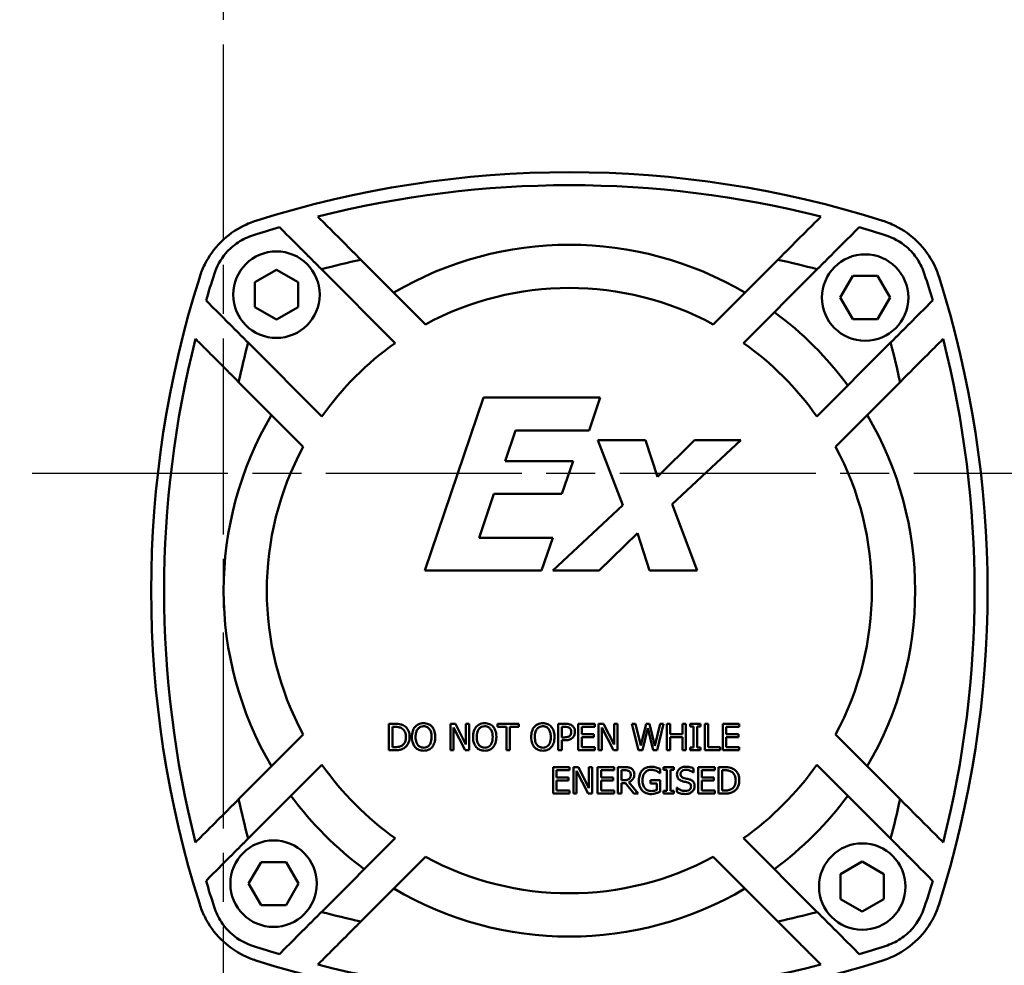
# Model space of a CAD drawing. Header units: millimetres. Extents: x 0 to 1680, y 0 to 1188.
# Tile 23 of 27: x 1271 to 1384, y 713 to 823. Entities that reach past the tile are written whole.
import ezdxf

# ---------------------------------------------------------------- set-up
doc = ezdxf.new("R2010")
doc.units = ezdxf.units.MM
doc.header["$LTSCALE"] = 4
doc.linetypes.add('CHAIN', pattern=[0.7087, 0.4724, -0.0591, 0.1181, -0.0591])
doc.layers.add('Видимый контур (ГОСТ)', color=7, linetype='Continuous', lineweight=50)
doc.layers.add('Осевая линия (ГОСТ)', color=7, linetype='Continuous', lineweight=25)

msp = doc.modelspace()

# ---------------------------------------------------------------- linework, layer by layer
at = {"layer": 'Видимый контур (ГОСТ)'}
for p, q in [((1317.476, 787.385), (1309.999, 794.861)), ((1358.244, 794.861), (1350.768, 787.385)), ((1297.736, 792.264), (1300.236, 793.707)), ((1300.236, 793.707), (1302.736, 792.264)), ((1305.443, 793.761), (1313.982, 785.222)), ((1354.261, 785.222), (1362.8, 793.761)), ((1365.458, 790.483), (1366.901, 792.983)), ((1366.901, 792.983), (1369.788, 792.983)), ((1369.788, 792.983), (1371.232, 790.483)), ((1297.736, 789.377), (1297.736, 792.264)), ((1302.736, 792.264), (1302.736, 789.377)), ((1366.901, 787.983), (1365.458, 790.483)), ((1371.232, 790.483), (1369.788, 787.983)), ((1300.236, 787.933), (1297.736, 789.377)), ((1302.736, 789.377), (1300.236, 787.933)), ((1369.788, 787.983), (1366.901, 787.983)), ((1305.497, 776.737), (1296.958, 785.276)), ((1371.286, 785.276), (1362.747, 776.737)), ((1295.857, 780.719), (1303.334, 773.243)), ((1364.91, 773.243), (1372.386, 780.719)), ((1324.184, 778.911), (1317.393, 758.911)), ((1337.701, 778.911), (1324.184, 778.911)), ((1336.421, 775.102), (1337.701, 778.911)), ((1326.697, 771.585), (1327.896, 775.102)), ((1327.896, 775.102), (1336.421, 775.102)), ((1342.92, 774), (1337.41, 774)), ((1337.41, 774), (1340.311, 766.464)), ((1344.314, 769.754), (1342.92, 774)), ((1348.593, 774), (1344.314, 769.754)), ((1346, 766.577), (1353.974, 774)), ((1353.974, 774), (1348.593, 774)), ((1334.557, 771.585), (1326.697, 771.585)), ((1333.261, 767.776), (1334.557, 771.585)), ((1323.682, 762.72), (1325.4, 767.776)), ((1325.4, 767.776), (1333.261, 767.776)), ((1340.311, 766.464), (1332.191, 758.911)), ((1348.917, 758.911), (1346, 766.577)), ((1332.207, 762.72), (1323.682, 762.72)), ((1330.91, 758.911), (1332.207, 762.72)), ((1337.588, 758.911), (1342.013, 763.238)), ((1342.013, 763.238), (1343.406, 758.911)), ((1317.393, 758.911), (1330.91, 758.911)), ((1332.191, 758.911), (1337.588, 758.911)), ((1343.406, 758.911), (1348.917, 758.911)), ((1313.932, 741.198), (1313.238, 741.198)), ((1313.238, 741.198), (1313.238, 738.15)), ((1313.643, 738.5), (1313.643, 740.847)), ((1313.643, 740.847), (1313.952, 740.847)), ((1320.932, 741.198), (1320.357, 741.198)), ((1320.357, 741.198), (1320.357, 738.15)), ((1320.735, 738.15), (1320.735, 740.778)), ((1320.735, 740.778), (1322.083, 738.15)), ((1322.16, 738.785), (1320.932, 741.198)), ((1322.538, 741.198), (1322.16, 741.198)), ((1322.16, 741.198), (1322.16, 738.785)), ((1322.538, 738.15), (1322.538, 741.198)), ((1328.261, 741.198), (1325.811, 741.198)), ((1325.811, 741.198), (1325.811, 740.837)), ((1325.811, 740.837), (1326.833, 740.837)), ((1326.833, 740.837), (1326.833, 738.15)), ((1327.238, 738.15), (1327.238, 740.837)), ((1327.238, 740.837), (1328.261, 740.837)), ((1328.261, 740.837), (1328.261, 741.198)), ((1333.611, 741.198), (1332.845, 741.198)), ((1332.845, 741.198), (1332.845, 738.15)), ((1333.25, 739.632), (1333.25, 740.847)), ((1333.25, 740.847), (1333.586, 740.847)), ((1335.157, 741.198), (1335.157, 738.15)), ((1337.064, 741.198), (1335.157, 741.198)), ((1335.562, 740.837), (1337.064, 740.837)), ((1335.562, 740.002), (1335.562, 740.837)), ((1337.064, 740.837), (1337.064, 741.198)), ((1338.084, 741.198), (1337.509, 741.198)), ((1337.509, 741.198), (1337.509, 738.15)), ((1337.886, 738.15), (1337.886, 740.778)), ((1337.886, 740.778), (1339.235, 738.15)), ((1339.312, 738.785), (1338.084, 741.198)), ((1339.69, 741.198), (1339.312, 741.198)), ((1339.312, 741.198), (1339.312, 738.785)), ((1339.69, 738.15), (1339.69, 741.198)), ((1341.362, 741.198), (1342.14, 738.15)), ((1341.779, 741.198), (1341.362, 741.198)), ((1342.392, 738.671), (1341.779, 741.198)), ((1342.999, 741.198), (1342.392, 738.671)), ((1342.589, 738.15), (1343.192, 740.679)), ((1343.412, 741.198), (1342.999, 741.198)), ((1343.192, 740.679), (1343.812, 738.15)), ((1344.024, 738.641), (1343.412, 741.198)), ((1344.635, 741.198), (1344.024, 738.641)), ((1344.267, 738.15), (1345.032, 741.198)), ((1345.032, 741.198), (1344.635, 741.198)), ((1345.8, 741.198), (1345.395, 741.198)), ((1345.395, 741.198), (1345.395, 738.15)), ((1345.8, 740.002), (1345.8, 741.198)), ((1347.608, 741.198), (1347.203, 741.198)), ((1347.203, 741.198), (1347.203, 740.002)), ((1347.608, 738.15), (1347.608, 741.198)), ((1348.107, 741.198), (1348.107, 740.887)), ((1349.288, 741.198), (1348.107, 741.198)), ((1348.107, 740.887), (1348.495, 740.887)), ((1348.495, 740.887), (1348.495, 738.461)), ((1348.9, 738.461), (1348.9, 740.887)), ((1348.9, 740.887), (1349.288, 740.887)), ((1349.288, 740.887), (1349.288, 741.198)), ((1350.195, 741.198), (1349.79, 741.198)), ((1349.79, 741.198), (1349.79, 738.15)), ((1350.195, 738.51), (1350.195, 741.198)), ((1351.874, 741.198), (1351.874, 738.15)), ((1353.781, 741.198), (1351.874, 741.198)), ((1352.279, 740.837), (1353.781, 740.837)), ((1352.279, 740.002), (1352.279, 740.837)), ((1353.781, 740.837), (1353.781, 741.198)), ((1303.334, 739.951), (1295.857, 732.475)), ((1333.527, 739.632), (1333.25, 739.632)), ((1336.963, 740.002), (1335.562, 740.002)), ((1335.562, 738.51), (1335.562, 739.642)), ((1335.562, 739.642), (1336.963, 739.642)), ((1336.963, 739.642), (1336.963, 740.002)), ((1347.203, 740.002), (1345.8, 740.002)), ((1345.8, 738.15), (1345.8, 739.642)), ((1345.8, 739.642), (1347.203, 739.642)), ((1347.203, 739.642), (1347.203, 738.15)), ((1353.68, 740.002), (1352.279, 740.002)), ((1352.279, 738.51), (1352.279, 739.642)), ((1352.279, 739.642), (1353.68, 739.642)), ((1353.68, 739.642), (1353.68, 740.002)), ((1372.386, 732.475), (1364.91, 739.951)), ((1313.952, 738.5), (1313.643, 738.5)), ((1333.25, 739.286), (1333.594, 739.286)), ((1333.25, 738.15), (1333.25, 739.286)), ((1337.064, 738.51), (1335.562, 738.51)), ((1337.064, 738.15), (1337.064, 738.51)), ((1348.107, 738.461), (1348.107, 738.15)), ((1348.495, 738.461), (1348.107, 738.461)), ((1349.288, 738.461), (1348.9, 738.461)), ((1349.288, 738.15), (1349.288, 738.461)), ((1351.556, 738.51), (1350.195, 738.51)), ((1351.556, 738.15), (1351.556, 738.51)), ((1353.781, 738.51), (1352.279, 738.51)), ((1353.781, 738.15), (1353.781, 738.51)), ((1313.238, 738.15), (1313.94, 738.15)), ((1320.357, 738.15), (1320.735, 738.15)), ((1322.083, 738.15), (1322.538, 738.15)), ((1326.833, 738.15), (1327.238, 738.15)), ((1332.845, 738.15), (1333.25, 738.15)), ((1335.157, 738.15), (1337.064, 738.15)), ((1337.509, 738.15), (1337.886, 738.15)), ((1339.235, 738.15), (1339.69, 738.15)), ((1342.14, 738.15), (1342.589, 738.15)), ((1343.812, 738.15), (1344.267, 738.15)), ((1345.395, 738.15), (1345.8, 738.15)), ((1347.203, 738.15), (1347.608, 738.15)), ((1348.107, 738.15), (1349.288, 738.15)), ((1349.79, 738.15), (1351.556, 738.15)), ((1351.874, 738.15), (1353.781, 738.15)), ((1296.958, 727.918), (1305.497, 736.457)), ((1334.139, 736.179), (1332.233, 736.179)), ((1332.233, 736.179), (1332.233, 733.131)), ((1334.139, 735.819), (1334.139, 736.179)), ((1334.584, 736.179), (1334.584, 733.131)), ((1335.16, 736.179), (1334.584, 736.179)), ((1336.387, 733.766), (1335.16, 736.179)), ((1336.765, 736.179), (1336.387, 736.179)), ((1336.387, 736.179), (1336.387, 733.766)), ((1336.765, 733.131), (1336.765, 736.179)), ((1339.289, 736.179), (1337.383, 736.179)), ((1337.383, 736.179), (1337.383, 733.131)), ((1339.289, 735.819), (1339.289, 736.179)), ((1340.52, 736.179), (1339.734, 736.179)), ((1339.734, 736.179), (1339.734, 733.131)), ((1344.612, 735.483), (1344.612, 735.972)), ((1346.196, 736.179), (1345.015, 736.179)), ((1345.015, 736.179), (1345.015, 735.868)), ((1346.196, 735.868), (1346.196, 736.179)), ((1348.5, 735.552), (1348.5, 736.036)), ((1350.938, 736.179), (1349.031, 736.179)), ((1349.031, 736.179), (1349.031, 733.131)), ((1350.938, 735.819), (1350.938, 736.179)), ((1352.077, 736.179), (1351.383, 736.179)), ((1351.383, 736.179), (1351.383, 733.131)), ((1362.747, 736.457), (1371.286, 727.918)), ((1332.638, 734.984), (1332.638, 735.819)), ((1332.638, 735.819), (1334.139, 735.819)), ((1334.038, 734.984), (1332.638, 734.984)), ((1334.038, 734.623), (1334.038, 734.984)), ((1334.962, 735.759), (1336.311, 733.131)), ((1334.962, 733.131), (1334.962, 735.759)), ((1337.788, 734.984), (1337.788, 735.819)), ((1337.788, 735.819), (1339.289, 735.819)), ((1339.188, 734.984), (1337.788, 734.984)), ((1339.188, 734.623), (1339.188, 734.984)), ((1340.139, 734.682), (1340.139, 735.829)), ((1340.139, 735.829), (1340.542, 735.829)), ((1344.578, 735.483), (1344.612, 735.483)), ((1345.015, 735.868), (1345.403, 735.868)), ((1345.403, 735.868), (1345.403, 733.443)), ((1345.808, 733.443), (1345.808, 735.868)), ((1345.808, 735.868), (1346.196, 735.868)), ((1348.471, 735.552), (1348.5, 735.552)), ((1349.436, 734.984), (1349.436, 735.819)), ((1349.436, 735.819), (1350.938, 735.819)), ((1350.837, 734.984), (1349.436, 734.984)), ((1350.837, 734.623), (1350.837, 734.984)), ((1351.788, 733.482), (1351.788, 735.829)), ((1351.788, 735.829), (1352.097, 735.829)), ((1332.638, 733.492), (1332.638, 734.623)), ((1332.638, 734.623), (1334.038, 734.623)), ((1337.788, 733.492), (1337.788, 734.623)), ((1337.788, 734.623), (1339.188, 734.623)), ((1340.495, 734.682), (1340.139, 734.682)), ((1340.139, 734.344), (1340.604, 734.344)), ((1340.139, 733.131), (1340.139, 734.344)), ((1340.604, 734.344), (1341.567, 733.131)), ((1342.093, 733.131), (1341.009, 734.458)), ((1344.625, 734.665), (1343.518, 734.665)), ((1343.518, 734.665), (1343.518, 734.309)), ((1343.518, 734.309), (1344.225, 734.309)), ((1344.225, 734.309), (1344.225, 733.522)), ((1344.625, 733.334), (1344.625, 734.665)), ((1346.546, 733.823), (1346.546, 733.314)), ((1346.576, 733.823), (1346.546, 733.823)), ((1349.436, 733.492), (1349.436, 734.623)), ((1349.436, 734.623), (1350.837, 734.623)), ((1332.233, 733.131), (1334.139, 733.131)), ((1334.139, 733.492), (1332.638, 733.492)), ((1334.139, 733.131), (1334.139, 733.492)), ((1334.584, 733.131), (1334.962, 733.131)), ((1336.311, 733.131), (1336.765, 733.131)), ((1337.383, 733.131), (1339.289, 733.131)), ((1339.289, 733.492), (1337.788, 733.492)), ((1339.289, 733.131), (1339.289, 733.492)), ((1339.734, 733.131), (1340.139, 733.131)), ((1341.567, 733.131), (1342.093, 733.131)), ((1345.403, 733.443), (1345.015, 733.443)), ((1345.015, 733.443), (1345.015, 733.131)), ((1345.015, 733.131), (1346.196, 733.131)), ((1346.196, 733.443), (1345.808, 733.443)), ((1346.196, 733.131), (1346.196, 733.443)), ((1349.031, 733.131), (1350.938, 733.131)), ((1350.938, 733.492), (1349.436, 733.492)), ((1350.938, 733.131), (1350.938, 733.492)), ((1351.383, 733.131), (1352.084, 733.131)), ((1352.097, 733.482), (1351.788, 733.482)), ((1313.982, 727.972), (1305.443, 719.433)), ((1362.8, 719.433), (1354.261, 727.972)), ((1309.999, 718.333), (1317.476, 725.809)), ((1350.768, 725.809), (1358.244, 718.333)), ((1297.012, 722.711), (1298.455, 725.211)), ((1298.455, 725.211), (1301.342, 725.211)), ((1301.342, 725.211), (1302.785, 722.711)), ((1365.507, 723.817), (1368.007, 725.261)), ((1368.007, 725.261), (1370.507, 723.817)), ((1365.507, 720.93), (1365.507, 723.817)), ((1370.507, 723.817), (1370.507, 720.93)), ((1298.455, 720.211), (1297.012, 722.711)), ((1302.785, 722.711), (1301.342, 720.211)), ((1301.342, 720.211), (1298.455, 720.211)), ((1368.007, 719.487), (1365.507, 720.93)), ((1370.507, 720.93), (1368.007, 719.487))]:
    msp.add_line(p, q, dxfattribs=at)
for centre in [(1300.236, 790.82), (1368.345, 790.483), (1299.899, 722.711), (1368.007, 722.374)]:
    msp.add_circle(centre, 5, dxfattribs=at)
for centre, radius, start, end in [((1334.122, 684.978), 120, 72.41193, 107.58807), ((1334.122, 684.978), 118.5, 75.78043, 104.21957), ((1334.122, 684.978), 118.5, 106.44552, 107.96847), ((1334.122, 684.978), 118.5, 72.03153, 73.55448), ((1334.122, 756.597), 40, 59.47751, 120.52249), ((1334.122, 684.978), 112.5, 102.3815, 104.76902), ((1334.122, 684.978), 112.5, 75.23098, 77.6185), ((1405.741, 756.597), 118.5, 162.03153, 163.55448), ((1262.503, 756.597), 118.5, 16.44552, 17.96847), ((1405.741, 756.597), 120, 162.41193, 197.58807), ((1262.503, 756.597), 120, 342.41193, 17.58807), ((1334.122, 756.597), 35, 61.60155, 118.39845), ((1334.122, 756.597), 40, 36.37307, 53.62693), ((1405.741, 756.597), 118.5, 165.78043, 194.21957), ((1405.741, 756.597), 112.5, 165.23098, 167.6185), ((1334.122, 756.597), 35, 125.12911, 144.87089), ((1334.122, 756.597), 35, 35.12911, 54.87089), ((1262.503, 756.597), 112.5, 12.3815, 14.76902), ((1262.503, 756.597), 118.5, 345.78043, 14.21957), ((1334.122, 756.597), 40, 149.47751, 210.52249), ((1334.122, 756.597), 40, 329.47751, 30.52249), ((1334.122, 756.597), 35, 151.60155, 208.39845), ((1334.122, 756.597), 35, 331.60155, 28.39845), ((1334.122, 756.597), 35, 215.12911, 234.87089), ((1334.122, 756.597), 35, 305.12911, 324.87089), ((1334.122, 756.597), 40, 216.37307, 233.62693), ((1334.122, 756.597), 40, 306.37307, 323.62693), ((1405.741, 756.597), 112.5, 192.3815, 194.76902), ((1262.503, 756.597), 112.5, 345.23098, 347.6185), ((1334.122, 756.597), 35, 241.60155, 298.39845), ((1405.741, 756.597), 118.5, 196.44552, 197.96847), ((1262.503, 756.597), 118.5, 342.03153, 343.55448), ((1334.122, 756.597), 40, 239.47751, 300.52249), ((1334.122, 828.216), 112.5, 255.23098, 257.6185), ((1334.122, 828.216), 112.5, 282.3815, 284.76902), ((1334.122, 828.216), 118.5, 252.03153, 253.55448), ((1334.122, 828.216), 118.5, 286.44552, 287.96847), ((1334.122, 828.216), 120, 252.41193, 287.58807), ((1334.122, 828.216), 118.5, 255.78043, 284.21957)]:
    msp.add_arc(centre, radius, start, end, dxfattribs=at)
for points, weights in [([(1309.999, 794.861), (1307.571, 797.29), (1305.013, 799.847)], [1, 1.00046619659, 1]), ([(1363.23, 799.847), (1360.672, 797.29), (1358.244, 794.861)], [1, 1.00046619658, 1]), ([(1300.574, 798.63), (1303.072, 796.132), (1305.443, 793.761)], [1, 1.0004445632, 1]), ([(1362.8, 793.761), (1365.172, 796.132), (1367.669, 798.63)], [1, 1.00044456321, 1]), ([(1296.958, 785.276), (1294.586, 787.647), (1292.089, 790.145)], [1, 1.0004445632, 1]), ([(1376.155, 790.145), (1373.657, 787.647), (1371.286, 785.276)], [1, 1.00044456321, 1]), ([(1290.871, 785.705), (1293.429, 783.147), (1295.857, 780.719)], [1, 1.00046619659, 1]), ([(1372.386, 780.719), (1374.814, 783.147), (1377.372, 785.705)], [1, 1.00046619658, 1]), ([(1295.857, 732.475), (1293.429, 730.047), (1290.871, 727.489)], [1, 1.00046619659, 1]), ([(1377.372, 727.489), (1374.814, 730.047), (1372.386, 732.475)], [1, 1.00046619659, 1]), ([(1292.089, 723.049), (1294.586, 725.547), (1296.958, 727.918)], [1, 1.0004445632, 1]), ([(1371.286, 727.918), (1373.657, 725.547), (1376.155, 723.049)], [1, 1.0004445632, 1]), ([(1305.443, 719.433), (1303.072, 717.062), (1300.574, 714.564)], [1, 1.00044456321, 1]), ([(1367.669, 714.564), (1365.172, 717.062), (1362.8, 719.433)], [1, 1.00044456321, 1]), ([(1305.013, 713.347), (1307.571, 715.904), (1309.999, 718.333)], [1, 1.00046619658, 1]), ([(1358.244, 718.333), (1360.672, 715.904), (1363.23, 713.347)], [1, 1.00046619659, 1])]:
    msp.add_rational_spline(points, weights, degree=2, dxfattribs=at)
for points, knots in [([(1296.422, 798.786), (1295.461, 798.307), (1294.578, 797.674), (1293.045, 796.14), (1292.412, 795.258), (1291.933, 794.297)], [0, 0, 0, 0, 0.32536305, 0.32536305, 0.65074335, 0.65074335, 0.65074335, 0.65074335]), ([(1376.31, 794.297), (1375.831, 795.258), (1375.198, 796.14), (1373.665, 797.674), (1372.783, 798.307), (1371.822, 798.786)], [0, 0, 0, 0, 0.32536304, 0.32536304, 0.65074335, 0.65074335, 0.65074335, 0.65074335]), ([(1293.02, 793.153), (1293.314, 794.058), (1293.763, 794.894), (1294.794, 796.096), (1295.269, 796.512), (1296.347, 797.218), (1296.941, 797.496), (1297.565, 797.698)], [0, 0, 0, 0, 0.28542249, 0.28542249, 0.47565776, 0.47565776, 0.67255588, 0.67255588, 0.67255588, 0.67255588]), ([(1370.678, 797.698), (1371.583, 797.405), (1372.418, 796.955), (1373.62, 795.924), (1374.036, 795.449), (1374.743, 794.371), (1375.021, 793.777), (1375.223, 793.153)], [0, 0, 0, 0, 0.28542249, 0.28542249, 0.47565777, 0.47565777, 0.67255588, 0.67255588, 0.67255588, 0.67255588]), ([(1315.024, 740.956), (1314.869, 741.057), (1314.698, 741.11), (1314.416, 741.184), (1314.166, 741.198), (1313.932, 741.198)], [-0.10345047, -0.10345047, -0.10345047, -0.10345047, -0.07008901, -0.07008901, 0, 0, 0, 0]), ([(1313.952, 740.847), (1314.099, 740.847), (1314.266, 740.838), (1314.498, 740.783), (1314.62, 740.745), (1314.757, 740.664)], [-0.12641793, -0.12641793, -0.12641793, -0.12641793, -0.04778977, -0.04778977, 0, 0, 0, 0]), ([(1314.757, 740.664), (1314.84, 740.614), (1314.913, 740.552), (1315.038, 740.403), (1315.087, 740.318), (1315.195, 740.054), (1315.219, 739.863), (1315.219, 739.676)], [-0.11428635, -0.11428635, -0.11428635, -0.11428635, -0.0853805, -0.0853805, -0.05598511, -0.05598511, 0, 0, 0, 0]), ([(1315.642, 739.671), (1315.642, 739.842), (1315.624, 740.013), (1315.528, 740.363), (1315.456, 740.493), (1315.294, 740.736), (1315.171, 740.858), (1315.024, 740.956)], [-0.11820854, -0.11820854, -0.11820854, -0.11820854, -0.08750115, -0.08750115, -0.05298956, -0.05298956, 0, 0, 0, 0]), ([(1316.274, 740.849), (1316.137, 740.686), (1316.055, 740.505), (1315.933, 740.133), (1315.908, 739.9), (1315.908, 739.674)], [-0.11739619, -0.11739619, -0.11739619, -0.11739619, -0.06784213, -0.06784213, 0, 0, 0, 0]), ([(1317.254, 741.262), (1317.145, 741.262), (1317.036, 741.252), (1316.828, 741.207), (1316.732, 741.175), (1316.499, 741.061), (1316.377, 740.967), (1316.274, 740.849)], [-0.11029232, -0.11029232, -0.11029232, -0.11029232, -0.07768654, -0.07768654, -0.04703091, -0.04703091, 0, 0, 0, 0]), ([(1316.331, 739.674), (1316.331, 739.833), (1316.345, 740.063), (1316.457, 740.396), (1316.508, 740.503), (1316.58, 740.595)], [-0.10553454, -0.10553454, -0.10553454, -0.10553454, -0.03504873, -0.03504873, 0, 0, 0, 0]), ([(1316.58, 740.595), (1316.624, 740.651), (1316.673, 740.703), (1316.792, 740.797), (1316.852, 740.827), (1317.013, 740.894), (1317.135, 740.911), (1317.257, 740.911)], [-0.066234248, -0.066234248, -0.066234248, -0.066234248, -0.052334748, -0.052334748, -0.036526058, -0.036526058, 0, 0, 0, 0]), ([(1318.238, 740.849), (1318.178, 740.917), (1318.111, 740.976), (1317.947, 741.093), (1317.86, 741.135), (1317.625, 741.233), (1317.441, 741.262), (1317.254, 741.262)], [-0.093036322, -0.093036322, -0.093036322, -0.093036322, -0.076429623, -0.076429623, -0.055959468, -0.055959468, 0, 0, 0, 0]), ([(1317.257, 740.911), (1317.336, 740.911), (1317.415, 740.903), (1317.565, 740.866), (1317.634, 740.839), (1317.79, 740.749), (1317.867, 740.679), (1317.931, 740.595)], [-0.07790669, -0.07790669, -0.07790669, -0.07790669, -0.054016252, -0.054016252, -0.03166586, -0.03166586, 0, 0, 0, 0]), ([(1317.931, 740.595), (1318.019, 740.482), (1318.077, 740.346), (1318.142, 740.113), (1318.181, 739.941), (1318.181, 739.674)], [-0.19629029, -0.19629029, -0.19629029, -0.19629029, -0.08030456, -0.08030456, 0, 0, 0, 0]), ([(1318.603, 739.674), (1318.603, 740.019), (1318.544, 740.257), (1318.423, 740.58), (1318.344, 740.724), (1318.238, 740.849)], [-0.10351407, -0.10351407, -0.10351407, -0.10351407, -0.04931639, -0.04931639, 0, 0, 0, 0]), ([(1323.348, 740.849), (1323.212, 740.686), (1323.129, 740.505), (1323.007, 740.133), (1322.982, 739.9), (1322.982, 739.674)], [-0.11739619, -0.11739619, -0.11739619, -0.11739619, -0.06784213, -0.06784213, 0, 0, 0, 0]), ([(1324.329, 741.262), (1324.219, 741.262), (1324.11, 741.252), (1323.902, 741.207), (1323.806, 741.175), (1323.573, 741.061), (1323.451, 740.967), (1323.348, 740.849)], [-0.11029232, -0.11029232, -0.11029232, -0.11029232, -0.07768654, -0.07768654, -0.04703091, -0.04703091, 0, 0, 0, 0]), ([(1323.405, 739.674), (1323.405, 739.833), (1323.419, 740.063), (1323.531, 740.396), (1323.583, 740.503), (1323.654, 740.595)], [-0.10553454, -0.10553454, -0.10553454, -0.10553454, -0.03504873, -0.03504873, 0, 0, 0, 0]), ([(1323.654, 740.595), (1323.698, 740.651), (1323.747, 740.703), (1323.866, 740.797), (1323.926, 740.827), (1324.087, 740.894), (1324.209, 740.911), (1324.331, 740.911)], [-0.066234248, -0.066234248, -0.066234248, -0.066234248, -0.052334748, -0.052334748, -0.036526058, -0.036526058, 0, 0, 0, 0]), ([(1325.312, 740.849), (1325.252, 740.917), (1325.185, 740.976), (1325.021, 741.093), (1324.934, 741.135), (1324.699, 741.233), (1324.515, 741.262), (1324.329, 741.262)], [-0.093036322, -0.093036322, -0.093036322, -0.093036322, -0.076429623, -0.076429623, -0.055959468, -0.055959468, 0, 0, 0, 0]), ([(1324.331, 740.911), (1324.41, 740.911), (1324.49, 740.903), (1324.639, 740.866), (1324.708, 740.839), (1324.864, 740.749), (1324.941, 740.679), (1325.005, 740.595)], [-0.07790669, -0.07790669, -0.07790669, -0.07790669, -0.054016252, -0.054016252, -0.03166586, -0.03166586, 0, 0, 0, 0]), ([(1325.005, 740.595), (1325.093, 740.482), (1325.151, 740.346), (1325.216, 740.113), (1325.255, 739.941), (1325.255, 739.674)], [-0.19629029, -0.19629029, -0.19629029, -0.19629029, -0.08030456, -0.08030456, 0, 0, 0, 0]), ([(1325.677, 739.674), (1325.677, 740.019), (1325.618, 740.257), (1325.497, 740.58), (1325.418, 740.724), (1325.312, 740.849)], [-0.10351407, -0.10351407, -0.10351407, -0.10351407, -0.04931639, -0.04931639, 0, 0, 0, 0]), ([(1330.071, 740.849), (1329.935, 740.686), (1329.852, 740.505), (1329.731, 740.133), (1329.706, 739.9), (1329.706, 739.674)], [-0.11739619, -0.11739619, -0.11739619, -0.11739619, -0.06784213, -0.06784213, 0, 0, 0, 0]), ([(1331.052, 741.262), (1330.943, 741.262), (1330.833, 741.252), (1330.626, 741.207), (1330.529, 741.175), (1330.297, 741.061), (1330.175, 740.967), (1330.071, 740.849)], [-0.11029232, -0.11029232, -0.11029232, -0.11029232, -0.07768654, -0.07768654, -0.04703091, -0.04703091, 0, 0, 0, 0]), ([(1330.128, 739.674), (1330.128, 739.833), (1330.142, 740.063), (1330.254, 740.396), (1330.306, 740.503), (1330.378, 740.595)], [-0.10553454, -0.10553454, -0.10553454, -0.10553454, -0.03504873, -0.03504873, 0, 0, 0, 0]), ([(1330.378, 740.595), (1330.421, 740.651), (1330.47, 740.703), (1330.59, 740.797), (1330.649, 740.827), (1330.811, 740.894), (1330.933, 740.911), (1331.054, 740.911)], [-0.066234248, -0.066234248, -0.066234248, -0.066234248, -0.052334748, -0.052334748, -0.036526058, -0.036526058, 0, 0, 0, 0]), ([(1332.035, 740.849), (1331.975, 740.917), (1331.909, 740.976), (1331.745, 741.093), (1331.658, 741.135), (1331.422, 741.233), (1331.238, 741.262), (1331.052, 741.262)], [-0.093036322, -0.093036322, -0.093036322, -0.093036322, -0.076429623, -0.076429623, -0.055959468, -0.055959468, 0, 0, 0, 0]), ([(1331.054, 740.911), (1331.134, 740.911), (1331.213, 740.903), (1331.362, 740.866), (1331.432, 740.839), (1331.588, 740.749), (1331.665, 740.679), (1331.729, 740.595)], [-0.07790669, -0.07790669, -0.07790669, -0.07790669, -0.054016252, -0.054016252, -0.03166586, -0.03166586, 0, 0, 0, 0]), ([(1331.729, 740.595), (1331.816, 740.482), (1331.874, 740.346), (1331.939, 740.113), (1331.978, 739.941), (1331.978, 739.674)], [-0.19629029, -0.19629029, -0.19629029, -0.19629029, -0.08030456, -0.08030456, 0, 0, 0, 0]), ([(1332.401, 739.674), (1332.401, 740.019), (1332.341, 740.257), (1332.22, 740.58), (1332.142, 740.724), (1332.035, 740.849)], [-0.10351407, -0.10351407, -0.10351407, -0.10351407, -0.04931639, -0.04931639, 0, 0, 0, 0]), ([(1333.586, 740.847), (1333.673, 740.847), (1333.813, 740.843), (1334, 740.799), (1334.068, 740.772), (1334.13, 740.731)], [-0.057545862, -0.057545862, -0.057545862, -0.057545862, -0.022130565, -0.022130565, 0, 0, 0, 0]), ([(1334.409, 741.008), (1334.284, 741.095), (1334.158, 741.133), (1333.926, 741.188), (1333.761, 741.198), (1333.611, 741.198)], [-0.071118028, -0.071118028, -0.071118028, -0.071118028, -0.045035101, -0.045035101, 0, 0, 0, 0]), ([(1334.13, 740.731), (1334.169, 740.705), (1334.204, 740.674), (1334.264, 740.601), (1334.287, 740.562), (1334.337, 740.439), (1334.349, 740.352), (1334.349, 740.267)], [-0.054017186, -0.054017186, -0.054017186, -0.054017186, -0.039771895, -0.039771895, -0.025709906, -0.025709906, 0, 0, 0, 0]), ([(1334.772, 740.279), (1334.772, 740.371), (1334.762, 740.463), (1334.722, 740.612), (1334.695, 740.688), (1334.578, 740.867), (1334.501, 740.945), (1334.409, 741.008)], [-0.109001, -0.109001, -0.109001, -0.109001, -0.06394734, -0.06394734, -0.03352674, -0.03352674, 0, 0, 0, 0]), ([(1315.219, 739.676), (1315.219, 739.539), (1315.207, 739.398), (1315.153, 739.178), (1315.115, 739.064), (1314.976, 738.852), (1314.893, 738.77), (1314.794, 738.703)], [-0.13792048, -0.13792048, -0.13792048, -0.13792048, -0.07623677, -0.07623677, -0.03569639, -0.03569639, 0, 0, 0, 0]), ([(1315.019, 738.394), (1315.129, 738.467), (1315.225, 738.556), (1315.401, 738.775), (1315.47, 738.902), (1315.605, 739.227), (1315.642, 739.447), (1315.642, 739.671)], [-0.13938984, -0.13938984, -0.13938984, -0.13938984, -0.10554198, -0.10554198, -0.06736403, -0.06736403, 0, 0, 0, 0]), ([(1315.908, 739.674), (1315.908, 739.414), (1315.942, 739.152), (1316.09, 738.76), (1316.167, 738.621), (1316.271, 738.5)], [-0.12574095, -0.12574095, -0.12574095, -0.12574095, -0.04779773, -0.04779773, 0, 0, 0, 0]), ([(1317.257, 738.436), (1317.19, 738.436), (1317.123, 738.442), (1316.996, 738.469), (1316.936, 738.488), (1316.781, 738.561), (1316.697, 738.625), (1316.527, 738.813), (1316.465, 738.932), (1316.354, 739.244), (1316.331, 739.465), (1316.331, 739.674)], [-0.15951241, -0.15951241, -0.15951241, -0.15951241, -0.14257476, -0.14257476, -0.12664257, -0.12664257, -0.09935873, -0.09935873, -0.06265128, -0.06265128, 0, 0, 0, 0]), ([(1318.181, 739.674), (1318.181, 739.543), (1318.172, 739.409), (1318.129, 739.17), (1318.098, 739.061), (1317.986, 738.812), (1317.909, 738.723), (1317.778, 738.595), (1317.695, 738.539), (1317.491, 738.455), (1317.375, 738.436), (1317.257, 738.436)], [-0.12645249, -0.12645249, -0.12645249, -0.12645249, -0.1068715, -0.1068715, -0.090146, -0.090146, -0.06613626, -0.06613626, -0.03537802, -0.03537802, 0, 0, 0, 0]), ([(1318.238, 738.5), (1318.299, 738.57), (1318.35, 738.646), (1318.442, 738.815), (1318.48, 738.909), (1318.577, 739.219), (1318.603, 739.447), (1318.603, 739.674)], [-0.12509324, -0.12509324, -0.12509324, -0.12509324, -0.09759749, -0.09759749, -0.06790226, -0.06790226, 0, 0, 0, 0]), ([(1322.982, 739.674), (1322.982, 739.414), (1323.016, 739.152), (1323.164, 738.76), (1323.241, 738.621), (1323.346, 738.5)], [-0.12574095, -0.12574095, -0.12574095, -0.12574095, -0.04779773, -0.04779773, 0, 0, 0, 0]), ([(1324.331, 738.436), (1324.264, 738.436), (1324.197, 738.442), (1324.07, 738.469), (1324.01, 738.488), (1323.856, 738.561), (1323.771, 738.625), (1323.601, 738.813), (1323.539, 738.932), (1323.428, 739.244), (1323.405, 739.465), (1323.405, 739.674)], [-0.15951241, -0.15951241, -0.15951241, -0.15951241, -0.14257476, -0.14257476, -0.12664257, -0.12664257, -0.09935873, -0.09935873, -0.06265128, -0.06265128, 0, 0, 0, 0]), ([(1325.255, 739.674), (1325.255, 739.543), (1325.246, 739.409), (1325.203, 739.17), (1325.172, 739.061), (1325.061, 738.812), (1324.983, 738.723), (1324.852, 738.595), (1324.769, 738.539), (1324.565, 738.455), (1324.449, 738.436), (1324.331, 738.436)], [-0.12645249, -0.12645249, -0.12645249, -0.12645249, -0.1068715, -0.1068715, -0.090146, -0.090146, -0.06613626, -0.06613626, -0.03537802, -0.03537802, 0, 0, 0, 0]), ([(1325.312, 738.5), (1325.373, 738.57), (1325.425, 738.646), (1325.516, 738.815), (1325.554, 738.909), (1325.651, 739.219), (1325.677, 739.447), (1325.677, 739.674)], [-0.12509324, -0.12509324, -0.12509324, -0.12509324, -0.09759749, -0.09759749, -0.06790226, -0.06790226, 0, 0, 0, 0]), ([(1329.706, 739.674), (1329.706, 739.414), (1329.74, 739.152), (1329.888, 738.76), (1329.965, 738.621), (1330.069, 738.5)], [-0.12574095, -0.12574095, -0.12574095, -0.12574095, -0.04779773, -0.04779773, 0, 0, 0, 0]), ([(1331.054, 738.436), (1330.987, 738.436), (1330.921, 738.442), (1330.793, 738.469), (1330.734, 738.488), (1330.579, 738.561), (1330.495, 738.625), (1330.324, 738.813), (1330.263, 738.932), (1330.151, 739.244), (1330.128, 739.465), (1330.128, 739.674)], [-0.15951241, -0.15951241, -0.15951241, -0.15951241, -0.14257476, -0.14257476, -0.12664257, -0.12664257, -0.09935873, -0.09935873, -0.06265128, -0.06265128, 0, 0, 0, 0]), ([(1331.978, 739.674), (1331.978, 739.543), (1331.969, 739.409), (1331.926, 739.17), (1331.896, 739.061), (1331.784, 738.812), (1331.706, 738.723), (1331.576, 738.595), (1331.492, 738.539), (1331.288, 738.455), (1331.172, 738.436), (1331.054, 738.436)], [-0.12645249, -0.12645249, -0.12645249, -0.12645249, -0.1068715, -0.1068715, -0.090146, -0.090146, -0.06613626, -0.06613626, -0.03537802, -0.03537802, 0, 0, 0, 0]), ([(1332.035, 738.5), (1332.096, 738.57), (1332.148, 738.646), (1332.239, 738.815), (1332.277, 738.909), (1332.374, 739.219), (1332.401, 739.447), (1332.401, 739.674)], [-0.12509324, -0.12509324, -0.12509324, -0.12509324, -0.09759749, -0.09759749, -0.06790226, -0.06790226, 0, 0, 0, 0]), ([(1334.177, 739.815), (1334.143, 739.78), (1334.106, 739.751), (1334.021, 739.702), (1333.974, 739.684), (1333.847, 739.651), (1333.729, 739.632), (1333.527, 739.632)], [-0.13415824, -0.13415824, -0.13415824, -0.13415824, -0.09826499, -0.09826499, -0.06074264, -0.06074264, 0, 0, 0, 0]), ([(1333.594, 739.286), (1333.902, 739.286), (1334.069, 739.34), (1334.291, 739.43), (1334.406, 739.504), (1334.505, 739.602)], [-0.071778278, -0.071778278, -0.071778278, -0.071778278, -0.041789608, -0.041789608, 0, 0, 0, 0]), ([(1334.349, 740.267), (1334.349, 740.141), (1334.327, 740.058), (1334.274, 739.93), (1334.23, 739.868), (1334.177, 739.815)], [-0.041638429, -0.041638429, -0.041638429, -0.041638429, -0.022790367, -0.022790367, 0, 0, 0, 0]), ([(1334.505, 739.602), (1334.547, 739.644), (1334.585, 739.689), (1334.651, 739.791), (1334.679, 739.847), (1334.749, 740.024), (1334.772, 740.149), (1334.772, 740.279)], [-0.074873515, -0.074873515, -0.074873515, -0.074873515, -0.057244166, -0.057244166, -0.038873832, -0.038873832, 0, 0, 0, 0]), ([(1313.94, 738.15), (1314.28, 738.15), (1314.458, 738.18), (1314.717, 738.234), (1314.874, 738.303), (1315.019, 738.394)], [-0.07933053, -0.07933053, -0.07933053, -0.07933053, -0.051521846, -0.051521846, 0, 0, 0, 0]), ([(1314.794, 738.703), (1314.739, 738.664), (1314.681, 738.632), (1314.557, 738.578), (1314.492, 738.558), (1314.358, 738.53), (1314.209, 738.5), (1313.952, 738.5)], [-0.23007827, -0.23007827, -0.23007827, -0.23007827, -0.1541873, -0.1541873, -0.07716601, -0.07716601, 0, 0, 0, 0]), ([(1316.271, 738.5), (1316.331, 738.432), (1316.398, 738.371), (1316.542, 738.267), (1316.62, 738.224), (1316.88, 738.115), (1317.066, 738.086), (1317.254, 738.086)], [-0.11397511, -0.11397511, -0.11397511, -0.11397511, -0.08462925, -0.08462925, -0.05654064, -0.05654064, 0, 0, 0, 0]), ([(1317.254, 738.086), (1317.363, 738.086), (1317.472, 738.096), (1317.677, 738.139), (1317.776, 738.172), (1318.011, 738.286), (1318.133, 738.382), (1318.238, 738.5)], [-0.1109243, -0.1109243, -0.1109243, -0.1109243, -0.078106, -0.078106, -0.04742998, -0.04742998, 0, 0, 0, 0]), ([(1323.346, 738.5), (1323.405, 738.432), (1323.472, 738.371), (1323.616, 738.267), (1323.694, 738.224), (1323.954, 738.115), (1324.14, 738.086), (1324.329, 738.086)], [-0.11397511, -0.11397511, -0.11397511, -0.11397511, -0.08462925, -0.08462925, -0.05654064, -0.05654064, 0, 0, 0, 0]), ([(1324.329, 738.086), (1324.437, 738.086), (1324.546, 738.096), (1324.751, 738.139), (1324.851, 738.172), (1325.085, 738.286), (1325.207, 738.382), (1325.312, 738.5)], [-0.1109243, -0.1109243, -0.1109243, -0.1109243, -0.078106, -0.078106, -0.04742998, -0.04742998, 0, 0, 0, 0]), ([(1330.069, 738.5), (1330.129, 738.432), (1330.195, 738.371), (1330.339, 738.267), (1330.417, 738.224), (1330.677, 738.115), (1330.863, 738.086), (1331.052, 738.086)], [-0.11397511, -0.11397511, -0.11397511, -0.11397511, -0.08462925, -0.08462925, -0.05654064, -0.05654064, 0, 0, 0, 0]), ([(1331.052, 738.086), (1331.161, 738.086), (1331.269, 738.096), (1331.475, 738.139), (1331.574, 738.172), (1331.808, 738.286), (1331.93, 738.382), (1332.035, 738.5)], [-0.1109243, -0.1109243, -0.1109243, -0.1109243, -0.078106, -0.078106, -0.04742998, -0.04742998, 0, 0, 0, 0]), ([(1341.295, 736.019), (1341.243, 736.052), (1341.188, 736.081), (1341.049, 736.136), (1340.984, 736.147), (1340.819, 736.173), (1340.659, 736.179), (1340.52, 736.179)], [-0.055663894, -0.055663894, -0.055663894, -0.055663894, -0.04998127, -0.04998127, -0.041963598, -0.041963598, 0, 0, 0, 0]), ([(1341.641, 735.352), (1341.641, 735.437), (1341.632, 735.524), (1341.593, 735.664), (1341.566, 735.732), (1341.456, 735.892), (1341.382, 735.962), (1341.295, 736.019)], [-0.096681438, -0.096681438, -0.096681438, -0.096681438, -0.058401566, -0.058401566, -0.031124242, -0.031124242, 0, 0, 0, 0]), ([(1343.614, 736.234), (1343.495, 736.234), (1343.375, 736.222), (1343.115, 736.167), (1343.008, 736.123), (1342.795, 736.022), (1342.669, 735.932), (1342.562, 735.816)], [-0.089688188, -0.089688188, -0.089688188, -0.089688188, -0.070618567, -0.070618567, -0.047228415, -0.047228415, 0, 0, 0, 0]), ([(1344.18, 736.15), (1344.062, 736.186), (1343.964, 736.203), (1343.813, 736.227), (1343.714, 736.234), (1343.614, 736.234)], [-0.04598493, -0.04598493, -0.04598493, -0.04598493, -0.029741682, -0.029741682, 0, 0, 0, 0]), ([(1344.612, 735.972), (1344.536, 736.011), (1344.44, 736.053), (1344.336, 736.097), (1344.257, 736.128), (1344.18, 736.15)], [-0.034067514, -0.034067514, -0.034067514, -0.034067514, -0.024078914, -0.024078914, 0, 0, 0, 0]), ([(1347.594, 736.234), (1347.505, 736.234), (1347.416, 736.226), (1347.248, 736.193), (1347.169, 736.169), (1346.952, 736.07), (1346.855, 735.987), (1346.723, 735.849), (1346.667, 735.767), (1346.587, 735.574), (1346.569, 735.47), (1346.569, 735.362)], [-0.11928477, -0.11928477, -0.11928477, -0.11928477, -0.10386462, -0.10386462, -0.08959922, -0.08959922, -0.06253656, -0.06253656, -0.03234877, -0.03234877, 0, 0, 0, 0]), ([(1348.5, 736.036), (1348.343, 736.113), (1348.194, 736.157), (1347.919, 736.218), (1347.756, 736.234), (1347.594, 736.234)], [-0.08446991, -0.08446991, -0.08446991, -0.08446991, -0.048818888, -0.048818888, 0, 0, 0, 0]), ([(1353.168, 735.937), (1353.014, 736.039), (1352.842, 736.091), (1352.56, 736.165), (1352.31, 736.179), (1352.077, 736.179)], [-0.10345047, -0.10345047, -0.10345047, -0.10345047, -0.07008901, -0.07008901, 0, 0, 0, 0]), ([(1353.786, 734.653), (1353.786, 734.823), (1353.768, 734.995), (1353.673, 735.344), (1353.601, 735.475), (1353.439, 735.718), (1353.316, 735.84), (1353.168, 735.937)], [-0.11820854, -0.11820854, -0.11820854, -0.11820854, -0.08750115, -0.08750115, -0.05298956, -0.05298956, 0, 0, 0, 0]), ([(1341.046, 734.841), (1341.014, 734.809), (1340.978, 734.782), (1340.898, 734.739), (1340.855, 734.723), (1340.762, 734.703), (1340.661, 734.682), (1340.495, 734.682)], [-0.14360178, -0.14360178, -0.14360178, -0.14360178, -0.09730595, -0.09730595, -0.04991983, -0.04991983, 0, 0, 0, 0]), ([(1340.542, 735.829), (1340.61, 735.829), (1340.736, 735.826), (1340.907, 735.786), (1340.97, 735.762), (1341.026, 735.725)], [-0.052640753, -0.052640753, -0.052640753, -0.052640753, -0.020232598, -0.020232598, 0, 0, 0, 0]), ([(1341.009, 734.458), (1341.084, 734.486), (1341.156, 734.521), (1341.288, 734.605), (1341.346, 734.653), (1341.503, 734.817), (1341.551, 734.92), (1341.622, 735.093), (1341.641, 735.222), (1341.641, 735.352)], [-0.074006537, -0.074006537, -0.074006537, -0.074006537, -0.064845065, -0.064845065, -0.056131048, -0.056131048, -0.038968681, -0.038968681, 0, 0, 0, 0]), ([(1341.026, 735.725), (1341.06, 735.702), (1341.091, 735.674), (1341.148, 735.606), (1341.166, 735.57), (1341.207, 735.47), (1341.219, 735.395), (1341.219, 735.32)], [-0.040815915, -0.040815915, -0.040815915, -0.040815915, -0.032352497, -0.032352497, -0.022578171, -0.022578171, 0, 0, 0, 0]), ([(1341.219, 735.32), (1341.219, 735.263), (1341.214, 735.205), (1341.194, 735.092), (1341.179, 735.044), (1341.133, 734.942), (1341.095, 734.887), (1341.046, 734.841)], [-0.046848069, -0.046848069, -0.046848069, -0.046848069, -0.033658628, -0.033658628, -0.020390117, -0.020390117, 0, 0, 0, 0]), ([(1342.562, 735.816), (1342.497, 735.746), (1342.441, 735.67), (1342.331, 735.485), (1342.291, 735.389), (1342.191, 735.106), (1342.162, 734.881), (1342.162, 734.658)], [-0.10821855, -0.10821855, -0.10821855, -0.10821855, -0.08989471, -0.08989471, -0.0670838, -0.0670838, 0, 0, 0, 0]), ([(1342.584, 734.67), (1342.584, 734.787), (1342.594, 734.905), (1342.636, 735.123), (1342.667, 735.223), (1342.778, 735.466), (1342.863, 735.567), (1343.011, 735.711), (1343.101, 735.773), (1343.319, 735.863), (1343.442, 735.883), (1343.568, 735.883)], [-0.13896956, -0.13896956, -0.13896956, -0.13896956, -0.11823311, -0.11823311, -0.09963874, -0.09963874, -0.07087008, -0.07087008, -0.03761202, -0.03761202, 0, 0, 0, 0]), ([(1343.568, 735.883), (1343.741, 735.883), (1343.858, 735.855), (1344.006, 735.817), (1344.103, 735.784), (1344.192, 735.74)], [-0.045909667, -0.045909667, -0.045909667, -0.045909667, -0.029969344, -0.029969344, 0, 0, 0, 0]), ([(1344.192, 735.74), (1344.339, 735.671), (1344.4, 735.626), (1344.475, 735.569), (1344.527, 735.527), (1344.578, 735.483)], [-0.028252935, -0.028252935, -0.028252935, -0.028252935, -0.020206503, -0.020206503, 0, 0, 0, 0]), ([(1346.569, 735.362), (1346.569, 735.198), (1346.602, 735.097), (1346.655, 734.958), (1346.703, 734.879), (1346.766, 734.811)], [-0.044627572, -0.044627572, -0.044627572, -0.044627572, -0.028032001, -0.028032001, 0, 0, 0, 0]), ([(1346.766, 734.811), (1346.857, 734.716), (1346.945, 734.668), (1347.077, 734.601), (1347.173, 734.567), (1347.27, 734.542)], [-0.044291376, -0.044291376, -0.044291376, -0.044291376, -0.030088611, -0.030088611, 0, 0, 0, 0]), ([(1346.991, 735.404), (1346.991, 735.434), (1346.994, 735.465), (1347.005, 735.524), (1347.014, 735.552), (1347.047, 735.629), (1347.079, 735.673), (1347.163, 735.754), (1347.224, 735.797), (1347.406, 735.869), (1347.514, 735.883), (1347.621, 735.883)], [-0.10953649, -0.10953649, -0.10953649, -0.10953649, -0.09601287, -0.09601287, -0.08314718, -0.08314718, -0.0587608, -0.0587608, -0.03196865, -0.03196865, 0, 0, 0, 0]), ([(1347.389, 734.929), (1347.333, 734.944), (1347.279, 734.964), (1347.184, 735.016), (1347.143, 735.045), (1347.08, 735.109), (1347.048, 735.149), (1347, 735.27), (1346.991, 735.337), (1346.991, 735.404)], [-0.091196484, -0.091196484, -0.091196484, -0.091196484, -0.063481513, -0.063481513, -0.038996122, -0.038996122, -0.01996254, -0.01996254, 0, 0, 0, 0]), ([(1348.014, 734.769), (1347.888, 734.807), (1347.746, 734.84), (1347.603, 734.874), (1347.489, 734.902), (1347.389, 734.929)], [-0.044349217, -0.044349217, -0.044349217, -0.044349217, -0.031183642, -0.031183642, 0, 0, 0, 0]), ([(1347.621, 735.883), (1347.707, 735.883), (1347.792, 735.874), (1347.984, 735.832), (1348.066, 735.799), (1348.244, 735.718), (1348.368, 735.646), (1348.471, 735.552)], [-0.072059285, -0.072059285, -0.072059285, -0.072059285, -0.058803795, -0.058803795, -0.041680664, -0.041680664, 0, 0, 0, 0]), ([(1348.619, 734.001), (1348.619, 734.073), (1348.612, 734.146), (1348.579, 734.282), (1348.555, 734.344), (1348.468, 734.5), (1348.402, 734.562), (1348.251, 734.68), (1348.133, 734.732), (1348.014, 734.769)], [-0.081749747, -0.081749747, -0.081749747, -0.081749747, -0.068936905, -0.068936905, -0.057095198, -0.057095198, -0.037467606, -0.037467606, 0, 0, 0, 0]), ([(1352.097, 735.829), (1352.244, 735.829), (1352.411, 735.819), (1352.642, 735.765), (1352.765, 735.727), (1352.902, 735.646)], [-0.12641793, -0.12641793, -0.12641793, -0.12641793, -0.04778977, -0.04778977, 0, 0, 0, 0]), ([(1352.902, 735.646), (1352.984, 735.595), (1353.057, 735.533), (1353.182, 735.384), (1353.231, 735.3), (1353.339, 735.036), (1353.364, 734.844), (1353.364, 734.658)], [-0.11428635, -0.11428635, -0.11428635, -0.11428635, -0.0853805, -0.0853805, -0.05598511, -0.05598511, 0, 0, 0, 0]), ([(1342.162, 734.658), (1342.162, 734.326), (1342.218, 734.073), (1342.365, 733.722), (1342.449, 733.586), (1342.56, 733.47)], [-0.11413394, -0.11413394, -0.11413394, -0.11413394, -0.04826183, -0.04826183, 0, 0, 0, 0]), ([(1342.864, 733.746), (1342.817, 733.8), (1342.777, 733.859), (1342.701, 734.002), (1342.674, 734.078), (1342.603, 734.305), (1342.584, 734.491), (1342.584, 734.67)], [-0.085359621, -0.085359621, -0.085359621, -0.085359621, -0.07135948, -0.07135948, -0.053657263, -0.053657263, 0, 0, 0, 0]), ([(1343.597, 733.423), (1343.513, 733.423), (1343.43, 733.431), (1343.271, 733.467), (1343.198, 733.494), (1343.026, 733.584), (1342.938, 733.657), (1342.864, 733.746)], [-0.083307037, -0.083307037, -0.083307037, -0.083307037, -0.058376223, -0.058376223, -0.034947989, -0.034947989, 0, 0, 0, 0]), ([(1347.517, 733.428), (1347.325, 733.428), (1347.154, 733.48), (1346.86, 733.601), (1346.709, 733.698), (1346.576, 733.823)], [-0.09534971, -0.09534971, -0.09534971, -0.09534971, -0.054795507, -0.054795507, 0, 0, 0, 0]), ([(1347.27, 734.542), (1347.367, 734.517), (1347.465, 734.493), (1347.648, 734.45), (1347.736, 734.427), (1347.821, 734.403)], [-0.05645617, -0.05645617, -0.05645617, -0.05645617, -0.0263422, -0.0263422, 0, 0, 0, 0]), ([(1348.196, 733.937), (1348.196, 733.899), (1348.193, 733.862), (1348.178, 733.791), (1348.167, 733.758), (1348.126, 733.671), (1348.089, 733.625), (1348.004, 733.548), (1347.946, 733.508), (1347.751, 733.44), (1347.631, 733.428), (1347.517, 733.428)], [-0.12866522, -0.12866522, -0.12866522, -0.12866522, -0.10984944, -0.10984944, -0.09212029, -0.09212029, -0.06175366, -0.06175366, -0.0340841, -0.0340841, 0, 0, 0, 0]), ([(1347.821, 734.403), (1347.872, 734.388), (1347.924, 734.369), (1348.011, 734.321), (1348.049, 734.294), (1348.107, 734.235), (1348.138, 734.195), (1348.187, 734.073), (1348.196, 734.004), (1348.196, 733.937)], [-0.091782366, -0.091782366, -0.091782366, -0.091782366, -0.063647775, -0.063647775, -0.03954568, -0.03954568, -0.02032525, -0.02032525, 0, 0, 0, 0]), ([(1348.342, 733.354), (1348.387, 733.395), (1348.427, 733.442), (1348.498, 733.545), (1348.527, 733.601), (1348.595, 733.769), (1348.619, 733.883), (1348.619, 734.001)], [-0.073152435, -0.073152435, -0.073152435, -0.073152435, -0.054518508, -0.054518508, -0.035368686, -0.035368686, 0, 0, 0, 0]), ([(1352.939, 733.685), (1352.884, 733.646), (1352.825, 733.613), (1352.701, 733.56), (1352.636, 733.539), (1352.503, 733.511), (1352.354, 733.482), (1352.097, 733.482)], [-0.23007827, -0.23007827, -0.23007827, -0.23007827, -0.1541873, -0.1541873, -0.07716601, -0.07716601, 0, 0, 0, 0]), ([(1353.364, 734.658), (1353.364, 734.521), (1353.352, 734.38), (1353.298, 734.159), (1353.26, 734.046), (1353.12, 733.834), (1353.037, 733.751), (1352.939, 733.685)], [-0.13792048, -0.13792048, -0.13792048, -0.13792048, -0.07623677, -0.07623677, -0.03569639, -0.03569639, 0, 0, 0, 0]), ([(1353.164, 733.376), (1353.274, 733.449), (1353.37, 733.537), (1353.545, 733.757), (1353.615, 733.884), (1353.749, 734.209), (1353.786, 734.428), (1353.786, 734.653)], [-0.13938984, -0.13938984, -0.13938984, -0.13938984, -0.10554198, -0.10554198, -0.06736403, -0.06736403, 0, 0, 0, 0]), ([(1342.56, 733.47), (1342.624, 733.403), (1342.694, 733.345), (1342.874, 733.229), (1342.966, 733.191), (1343.21, 733.101), (1343.41, 733.072), (1343.612, 733.072)], [-0.091365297, -0.091365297, -0.091365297, -0.091365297, -0.078144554, -0.078144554, -0.060617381, -0.060617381, 0, 0, 0, 0]), ([(1344.225, 733.522), (1344.115, 733.475), (1343.995, 733.456), (1343.825, 733.431), (1343.711, 733.423), (1343.597, 733.423)], [-0.051571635, -0.051571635, -0.051571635, -0.051571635, -0.034263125, -0.034263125, 0, 0, 0, 0]), ([(1343.612, 733.072), (1343.777, 733.072), (1343.867, 733.088), (1343.994, 733.111), (1344.087, 733.135), (1344.175, 733.161)], [-0.038471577, -0.038471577, -0.038471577, -0.038471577, -0.027472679, -0.027472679, 0, 0, 0, 0]), ([(1344.175, 733.161), (1344.285, 733.193), (1344.382, 733.232), (1344.481, 733.272), (1344.562, 733.305), (1344.625, 733.334)], [-0.032391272, -0.032391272, -0.032391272, -0.032391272, -0.020782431, -0.020782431, 0, 0, 0, 0]), ([(1346.546, 733.314), (1346.687, 733.246), (1346.834, 733.191), (1347.161, 733.093), (1347.362, 733.077), (1347.547, 733.077)], [-0.1022073, -0.1022073, -0.1022073, -0.1022073, -0.05549929, -0.05549929, 0, 0, 0, 0]), ([(1347.547, 733.077), (1347.809, 733.077), (1347.948, 733.124), (1348.134, 733.196), (1348.245, 733.264), (1348.342, 733.354)], [-0.059869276, -0.059869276, -0.059869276, -0.059869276, -0.039616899, -0.039616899, 0, 0, 0, 0]), ([(1352.084, 733.131), (1352.424, 733.131), (1352.602, 733.162), (1352.861, 733.216), (1353.018, 733.285), (1353.164, 733.376)], [-0.07933053, -0.07933053, -0.07933053, -0.07933053, -0.051521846, -0.051521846, 0, 0, 0, 0]), ([(1297.565, 715.496), (1296.66, 715.789), (1295.825, 716.239), (1294.623, 717.27), (1294.207, 717.745), (1293.5, 718.823), (1293.223, 719.417), (1293.02, 720.041)], [0, 0, 0, 0, 0.28542252, 0.28542252, 0.4756577, 0.4756577, 0.67255588, 0.67255588, 0.67255588, 0.67255588]), ([(1375.223, 720.041), (1374.929, 719.136), (1374.48, 718.3), (1373.449, 717.098), (1372.974, 716.682), (1371.896, 715.976), (1371.302, 715.698), (1370.678, 715.496)], [0, 0, 0, 0, 0.28542257, 0.28542257, 0.47565757, 0.47565757, 0.67255589, 0.67255589, 0.67255589, 0.67255589]), ([(1291.933, 718.897), (1292.412, 717.936), (1293.045, 717.054), (1294.578, 715.52), (1295.461, 714.887), (1296.422, 714.408)], [0, 0, 0, 0, 0.3253632, 0.3253632, 0.65074335, 0.65074335, 0.65074335, 0.65074335]), ([(1376.31, 718.897), (1375.831, 717.936), (1375.198, 717.054), (1373.665, 715.52), (1372.783, 714.887), (1371.822, 714.408)], [-0.65074335, -0.65074335, -0.65074335, -0.65074335, -0.32536352, -0.32536352, 0, 0, 0, 0])]:
    msp.add_open_spline(points, degree=3, knots=knots, dxfattribs=at)
for points in [[(1296.422, 798.786), (1296.885, 799.017), (1297.369, 799.212), (1297.861, 799.368)], [(1370.382, 799.368), (1370.875, 799.212), (1371.358, 799.017), (1371.822, 798.786)], [(1291.35, 792.858), (1291.506, 793.35), (1291.702, 793.833), (1291.933, 794.297)], [(1376.31, 794.297), (1376.541, 793.833), (1376.737, 793.35), (1376.893, 792.858)], [(1291.933, 718.897), (1291.702, 719.361), (1291.506, 719.844), (1291.35, 720.336)], [(1376.893, 720.336), (1376.737, 719.844), (1376.541, 719.361), (1376.31, 718.897)], [(1297.861, 713.826), (1297.369, 713.982), (1296.885, 714.177), (1296.422, 714.408)], [(1371.822, 714.408), (1371.358, 714.177), (1370.875, 713.982), (1370.382, 713.826)]]:
    msp.add_open_spline(points, degree=3, dxfattribs=at)
at = {"layer": 'Осевая линия (ГОСТ)', "linetype": 'CHAIN', "ltscale": 11.993792}
for p, q in [((1294.122, 559.097), (1294.122, 914.597)), ((1464.622, 770.147), (1204.636, 770.147))]:
    msp.add_line(p, q, dxfattribs=at)

doc.saveas('drawing.dxf')
